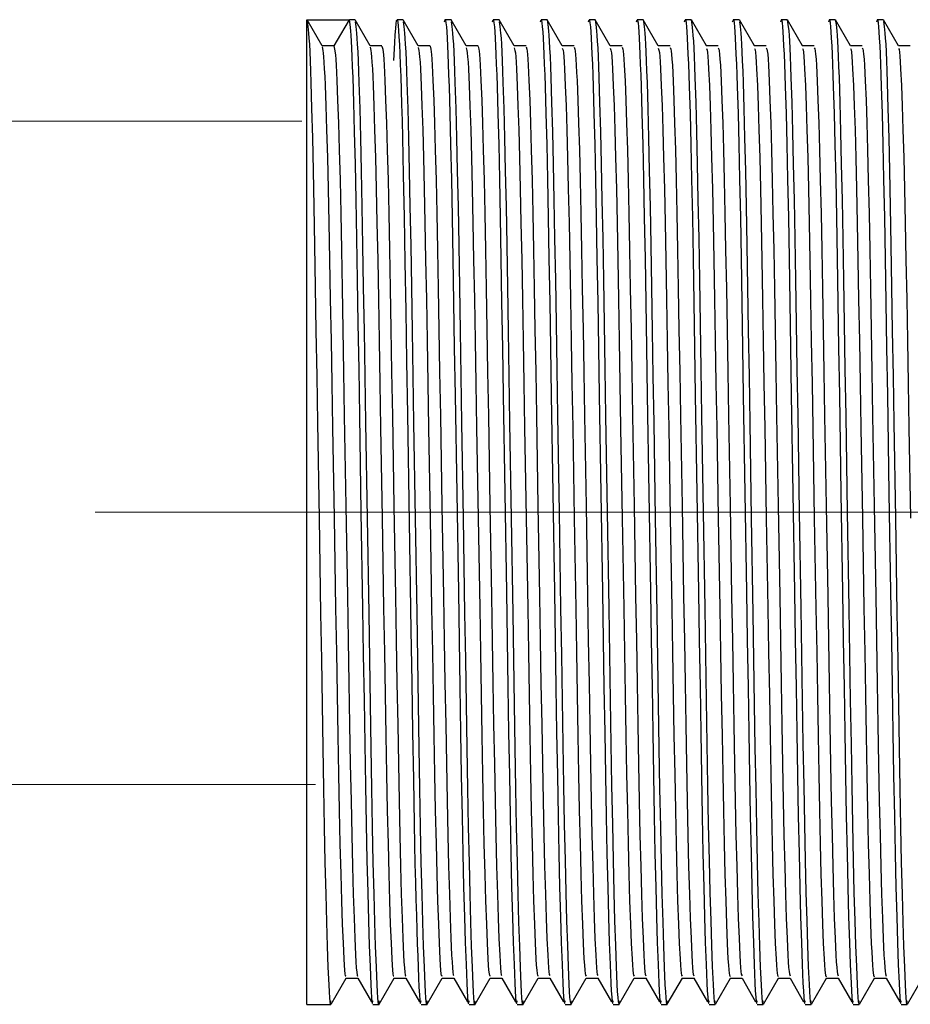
# Model space of a CAD drawing. Header units: millimetres. Extents: x 262469 to 275208, y -32539 to 9411.
# Tile 112 of 256: x 267914 to 267925, y -14034 to -14022. Entities that reach past the tile are written whole.
import ezdxf

# ---------------------------------------------------------------- set-up
doc = ezdxf.new("R2010")
doc.units = ezdxf.units.MM
doc.header["$LTSCALE"] = 100
doc.layers.add('$ IE_TELETECHNIKA', color=5, linetype='Continuous', lineweight=30)

msp = doc.modelspace()

# ---------------------------------------------------------------- linework, layer by layer
at = {"layer": '$ IE_TELETECHNIKA', "color": 7, "linetype": 'Continuous'}
for p, q in [((267917.387, -14022.253), (267917.887, -14022.253)), ((267917.387, -14033.97), (267917.387, -14022.253)), ((267917.567, -14022.565), (267917.389, -14022.255)), ((267917.958, -14022.253), (267917.892, -14022.253)), ((267918.139, -14022.565), (267917.96, -14022.255)), ((267918.529, -14022.253), (267918.458, -14022.253)), ((267918.71, -14022.565), (267918.531, -14022.255)), ((267919.101, -14022.253), (267919.029, -14022.253)), ((267919.281, -14022.565), (267919.103, -14022.255)), ((267919.672, -14022.253), (267919.601, -14022.253)), ((267919.853, -14022.565), (267919.674, -14022.255)), ((267920.244, -14022.253), (267920.172, -14022.253)), ((267920.424, -14022.565), (267920.246, -14022.255)), ((267920.815, -14022.253), (267920.744, -14022.253)), ((267920.996, -14022.565), (267920.817, -14022.255)), ((267921.386, -14022.253), (267921.315, -14022.253)), ((267921.567, -14022.565), (267921.388, -14022.255)), ((267921.958, -14022.253), (267921.886, -14022.253)), ((267922.139, -14022.565), (267921.96, -14022.255)), ((267922.529, -14022.253), (267922.458, -14022.253)), ((267922.71, -14022.565), (267922.531, -14022.255)), ((267923.101, -14022.253), (267923.029, -14022.253)), ((267923.281, -14022.565), (267923.103, -14022.255)), ((267923.672, -14022.253), (267923.601, -14022.253)), ((267923.853, -14022.565), (267923.674, -14022.255)), ((267924.243, -14022.253), (267924.172, -14022.253)), ((267924.424, -14022.565), (267924.246, -14022.255)), ((267917.708, -14022.563), (267917.566, -14022.563)), ((267918.279, -14022.563), (267918.138, -14022.563)), ((267918.279, -14022.563), (267918.138, -14022.563)), ((267918.851, -14022.563), (267918.709, -14022.563)), ((267918.851, -14022.563), (267918.709, -14022.563)), ((267919.422, -14022.563), (267919.28, -14022.563)), ((267919.422, -14022.563), (267919.28, -14022.563)), ((267919.994, -14022.563), (267919.852, -14022.563)), ((267919.994, -14022.563), (267919.852, -14022.563)), ((267920.565, -14022.563), (267920.423, -14022.563)), ((267920.565, -14022.563), (267920.423, -14022.563)), ((267921.136, -14022.563), (267920.995, -14022.563)), ((267921.136, -14022.563), (267920.995, -14022.563)), ((267921.708, -14022.563), (267921.566, -14022.563)), ((267921.708, -14022.563), (267921.566, -14022.563)), ((267922.279, -14022.563), (267922.138, -14022.563)), ((267922.279, -14022.563), (267922.138, -14022.563)), ((267922.851, -14022.563), (267922.709, -14022.563)), ((267922.851, -14022.563), (267922.709, -14022.563)), ((267923.422, -14022.563), (267923.28, -14022.563)), ((267923.422, -14022.563), (267923.28, -14022.563)), ((267923.994, -14022.563), (267923.852, -14022.563)), ((267923.994, -14022.563), (267923.852, -14022.563)), ((267924.565, -14022.563), (267924.423, -14022.563)), ((267924.565, -14022.563), (267924.423, -14022.563)), ((267917.674, -14033.968), (267917.853, -14033.658)), ((267917.842, -14033.628), (267917.851, -14033.63)), ((267917.851, -14033.66), (267917.993, -14033.66)), ((267917.991, -14033.658), (267918.153, -14033.939)), ((267918.246, -14033.968), (267918.424, -14033.658)), ((267918.422, -14033.66), (267918.564, -14033.66)), ((267918.563, -14033.658), (267918.725, -14033.939)), ((267918.817, -14033.968), (267918.996, -14033.658)), ((267918.994, -14033.66), (267919.135, -14033.66)), ((267919.134, -14033.658), (267919.296, -14033.939)), ((267919.389, -14033.968), (267919.567, -14033.658)), ((267919.565, -14033.66), (267919.707, -14033.66)), ((267919.706, -14033.658), (267919.868, -14033.939)), ((267919.96, -14033.968), (267920.139, -14033.658)), ((267920.136, -14033.66), (267920.278, -14033.66)), ((267920.277, -14033.658), (267920.439, -14033.939)), ((267920.531, -14033.968), (267920.71, -14033.658)), ((267920.708, -14033.66), (267920.85, -14033.66)), ((267920.849, -14033.658), (267921.011, -14033.939)), ((267921.103, -14033.968), (267921.281, -14033.658)), ((267921.279, -14033.66), (267921.421, -14033.66)), ((267921.42, -14033.658), (267921.582, -14033.939)), ((267921.674, -14033.968), (267921.853, -14033.658)), ((267921.851, -14033.66), (267921.993, -14033.66)), ((267921.991, -14033.658), (267922.153, -14033.939)), ((267922.246, -14033.968), (267922.424, -14033.658)), ((267922.422, -14033.66), (267922.564, -14033.66)), ((267922.563, -14033.658), (267922.725, -14033.939)), ((267922.817, -14033.968), (267922.996, -14033.658)), ((267922.994, -14033.66), (267923.135, -14033.66)), ((267923.134, -14033.658), (267923.296, -14033.939)), ((267923.388, -14033.968), (267923.567, -14033.658)), ((267923.565, -14033.66), (267923.707, -14033.66)), ((267923.706, -14033.658), (267923.868, -14033.939)), ((267923.96, -14033.968), (267924.139, -14033.658)), ((267924.136, -14033.66), (267924.278, -14033.66)), ((267924.277, -14033.658), (267924.439, -14033.939)), ((267924.531, -14033.968), (267924.71, -14033.658)), ((267917.387, -14033.97), (267917.672, -14033.97)), ((267918.172, -14033.97), (267918.244, -14033.97)), ((267918.744, -14033.97), (267918.815, -14033.97)), ((267919.315, -14033.97), (267919.387, -14033.97)), ((267919.887, -14033.97), (267919.958, -14033.97)), ((267920.458, -14033.97), (267920.529, -14033.97)), ((267921.029, -14033.97), (267921.101, -14033.97)), ((267921.601, -14033.97), (267921.672, -14033.97)), ((267922.172, -14033.97), (267922.244, -14033.97)), ((267922.744, -14033.97), (267922.815, -14033.97)), ((267923.315, -14033.97), (267923.387, -14033.97)), ((267923.887, -14033.97), (267923.958, -14033.97)), ((267924.458, -14033.97), (267924.529, -14033.97))]:
    msp.add_line(p, q, dxfattribs=at)
at = {"layer": '$ IE_TELETECHNIKA', "color": 7, "linetype": 'Continuous', "lineweight": 5}
for p, q in [((267917.327, -14023.458), (267881.503, -14023.458)), ((267917.488, -14031.352), (267881.503, -14031.352))]:
    msp.add_line(p, q, dxfattribs=at)
at = {"layer": '$ IE_TELETECHNIKA', "color": 7, "linetype": 'Continuous', "lineweight": 5, "ltscale": 20.32}
msp.add_line((267914.867, -14028.112), (267933.134, -14028.112), dxfattribs=at)
at = {"layer": '$ IE_TELETECHNIKA', "color": 7, "linetype": 'Continuous'}
for points in [[(267917.389, -14022.276), (267917.397, -14022.332), (267917.406, -14022.413), (267917.41, -14022.47), (267917.415, -14022.543), (267917.419, -14022.634), (267917.424, -14022.741), (267917.428, -14022.863), (267917.433, -14022.998), (267917.442, -14023.307), (267917.452, -14023.659), (267917.461, -14024.05), (267917.469, -14024.477), (267917.478, -14024.94), (267917.486, -14025.434), (267917.494, -14025.954), (267917.503, -14026.494), (267917.512, -14027.049), (267917.531, -14028.184), (267917.549, -14029.317), (267917.558, -14029.868), (267917.566, -14030.403), (267917.575, -14030.916), (267917.583, -14031.403), (267917.592, -14031.86), (267917.601, -14032.281), (267917.61, -14032.66), (267917.619, -14032.991), (267917.628, -14033.279), (267917.637, -14033.527), (267917.646, -14033.736), (267917.651, -14033.822), (267917.655, -14033.891), (267917.66, -14033.938), (267917.664, -14033.962), (267917.668, -14033.957), (267917.672, -14033.929)], [(267917.887, -14022.253), (267917.787, -14022.427), (267917.708, -14022.563)], [(267917.887, -14022.253), (267917.895, -14022.308), (267917.904, -14022.385), (267917.908, -14022.439), (267917.913, -14022.507), (267917.917, -14022.591), (267917.922, -14022.692), (267917.926, -14022.808), (267917.931, -14022.939), (267917.94, -14023.239), (267917.95, -14023.585), (267917.959, -14023.971), (267917.968, -14024.396), (267917.976, -14024.856), (267917.985, -14025.349), (267917.993, -14025.869), (267918.002, -14026.41), (267918.011, -14026.968), (267918.029, -14028.111), (267918.048, -14029.254), (267918.057, -14029.811), (267918.066, -14030.352), (267918.074, -14030.872), (267918.082, -14031.365), (267918.091, -14031.828), (267918.1, -14032.255), (267918.109, -14032.639), (267918.118, -14032.976), (267918.128, -14033.268), (267918.137, -14033.519), (267918.146, -14033.732), (267918.151, -14033.819), (267918.155, -14033.889), (267918.159, -14033.937), (267918.164, -14033.961), (267918.168, -14033.957), (267918.172, -14033.929)], [(267917.96, -14022.276), (267917.969, -14022.332), (267917.977, -14022.413), (267917.982, -14022.47), (267917.986, -14022.544), (267917.991, -14022.634), (267917.995, -14022.741), (267918, -14022.863), (267918.004, -14022.999), (267918.014, -14023.308), (267918.023, -14023.659), (267918.032, -14024.05), (267918.041, -14024.478), (267918.049, -14024.941), (267918.057, -14025.435), (267918.066, -14025.954), (267918.074, -14026.494), (267918.083, -14027.049), (267918.102, -14028.184), (267918.121, -14029.317), (267918.129, -14029.868), (267918.138, -14030.403), (267918.146, -14030.916), (267918.155, -14031.403), (267918.163, -14031.86), (267918.172, -14032.281), (267918.181, -14032.66), (267918.19, -14032.991), (267918.2, -14033.279), (267918.209, -14033.527), (267918.218, -14033.736), (267918.222, -14033.822), (267918.227, -14033.891), (267918.231, -14033.938), (267918.235, -14033.962), (267918.24, -14033.957), (267918.244, -14033.929)], [(267918.422, -14022.736), (267918.432, -14022.526), (267918.438, -14022.433), (267918.443, -14022.356), (267918.447, -14022.298), (267918.452, -14022.265), (267918.457, -14022.253), (267918.462, -14022.26), (267918.466, -14022.283), (267918.471, -14022.324), (267918.476, -14022.382), (267918.481, -14022.457), (267918.486, -14022.549), (267918.491, -14022.659), (267918.497, -14022.786), (267918.502, -14022.93), (267918.507, -14023.089), (267918.512, -14023.263), (267918.518, -14023.453), (267918.523, -14023.657), (267918.528, -14023.874), (267918.533, -14024.104), (267918.543, -14024.6), (267918.553, -14025.139), (267918.562, -14025.715), (267918.572, -14026.32), (267918.582, -14026.947), (267918.624, -14029.519), (267918.634, -14030.138), (267918.643, -14030.732), (267918.653, -14031.295), (267918.662, -14031.82), (267918.667, -14032.066), (267918.672, -14032.299), (267918.678, -14032.519), (267918.683, -14032.723), (267918.688, -14032.913), (267918.693, -14033.087), (267918.698, -14033.248), (267918.704, -14033.396), (267918.714, -14033.656), (267918.719, -14033.765), (267918.724, -14033.856), (267918.729, -14033.922), (267918.734, -14033.958), (267918.739, -14033.959), (267918.744, -14033.929)], [(267918.532, -14022.276), (267918.54, -14022.332), (267918.549, -14022.413), (267918.553, -14022.47), (267918.557, -14022.543), (267918.562, -14022.634), (267918.567, -14022.741), (267918.571, -14022.863), (267918.576, -14022.998), (267918.585, -14023.307), (267918.594, -14023.659), (267918.603, -14024.05), (267918.612, -14024.477), (267918.621, -14024.94), (267918.629, -14025.434), (267918.637, -14025.954), (267918.646, -14026.494), (267918.655, -14027.049), (267918.673, -14028.184), (267918.692, -14029.317), (267918.701, -14029.868), (267918.709, -14030.403), (267918.718, -14030.916), (267918.726, -14031.403), (267918.735, -14031.86), (267918.743, -14032.281), (267918.752, -14032.66), (267918.762, -14032.991), (267918.771, -14033.279), (267918.78, -14033.527), (267918.789, -14033.736), (267918.794, -14033.822), (267918.798, -14033.891), (267918.802, -14033.938), (267918.807, -14033.962), (267918.811, -14033.957), (267918.815, -14033.929)], [(267919.023, -14022.279), (267919.031, -14022.252), (267919.036, -14022.263), (267919.04, -14022.291), (267919.045, -14022.336), (267919.049, -14022.397), (267919.054, -14022.473), (267919.058, -14022.562), (267919.063, -14022.664), (267919.068, -14022.779), (267919.072, -14022.908), (267919.077, -14023.049), (267919.087, -14023.369), (267919.096, -14023.737), (267919.106, -14024.151), (267919.115, -14024.605), (267919.123, -14025.093), (267919.132, -14025.613), (267919.14, -14026.157), (267919.15, -14026.721), (267919.169, -14027.886), (267919.188, -14029.061), (267919.197, -14029.636), (267919.206, -14030.196), (267919.215, -14030.734), (267919.223, -14031.247), (267919.232, -14031.73), (267919.241, -14032.175), (267919.25, -14032.577), (267919.26, -14032.93), (267919.269, -14033.235), (267919.279, -14033.496), (267919.288, -14033.718), (267919.293, -14033.809), (267919.298, -14033.883), (267919.302, -14033.935), (267919.306, -14033.961), (267919.311, -14033.957), (267919.315, -14033.929)], [(267919.103, -14022.276), (267919.111, -14022.332), (267919.12, -14022.413), (267919.124, -14022.47), (267919.129, -14022.543), (267919.133, -14022.634), (267919.138, -14022.741), (267919.143, -14022.863), (267919.147, -14022.998), (267919.157, -14023.307), (267919.166, -14023.659), (267919.175, -14024.05), (267919.184, -14024.477), (267919.192, -14024.94), (267919.2, -14025.434), (267919.209, -14025.954), (267919.217, -14026.494), (267919.226, -14027.049), (267919.245, -14028.184), (267919.263, -14029.317), (267919.272, -14029.868), (267919.281, -14030.403), (267919.289, -14030.916), (267919.297, -14031.403), (267919.306, -14031.86), (267919.315, -14032.281), (267919.324, -14032.66), (267919.333, -14032.991), (267919.342, -14033.279), (267919.352, -14033.527), (267919.361, -14033.736), (267919.365, -14033.822), (267919.369, -14033.891), (267919.374, -14033.938), (267919.378, -14033.962), (267919.382, -14033.957), (267919.387, -14033.929)], [(267919.594, -14022.279), (267919.603, -14022.252), (267919.607, -14022.263), (267919.612, -14022.291), (267919.616, -14022.336), (267919.62, -14022.397), (267919.625, -14022.473), (267919.63, -14022.562), (267919.634, -14022.664), (267919.639, -14022.78), (267919.644, -14022.908), (267919.649, -14023.049), (267919.658, -14023.369), (267919.668, -14023.737), (267919.677, -14024.151), (267919.686, -14024.605), (267919.695, -14025.093), (267919.703, -14025.613), (267919.712, -14026.157), (267919.721, -14026.721), (267919.74, -14027.886), (267919.759, -14029.061), (267919.768, -14029.636), (267919.777, -14030.196), (267919.786, -14030.734), (267919.795, -14031.247), (267919.803, -14031.73), (267919.813, -14032.175), (267919.822, -14032.577), (267919.831, -14032.93), (267919.841, -14033.235), (267919.85, -14033.496), (267919.86, -14033.718), (267919.864, -14033.809), (267919.869, -14033.883), (267919.873, -14033.935), (267919.878, -14033.961), (267919.882, -14033.957), (267919.887, -14033.929)], [(267919.674, -14022.276), (267919.683, -14022.332), (267919.691, -14022.413), (267919.696, -14022.47), (267919.7, -14022.543), (267919.705, -14022.634), (267919.709, -14022.741), (267919.714, -14022.863), (267919.719, -14022.998), (267919.728, -14023.307), (267919.737, -14023.659), (267919.746, -14024.049), (267919.755, -14024.477), (267919.763, -14024.94), (267919.772, -14025.434), (267919.78, -14025.954), (267919.789, -14026.494), (267919.798, -14027.049), (267919.816, -14028.184), (267919.835, -14029.317), (267919.844, -14029.868), (267919.852, -14030.403), (267919.86, -14030.916), (267919.869, -14031.403), (267919.877, -14031.86), (267919.886, -14032.281), (267919.895, -14032.66), (267919.904, -14032.991), (267919.914, -14033.279), (267919.923, -14033.527), (267919.932, -14033.736), (267919.937, -14033.822), (267919.941, -14033.891), (267919.945, -14033.938), (267919.95, -14033.962), (267919.954, -14033.957), (267919.958, -14033.929)], [(267920.166, -14022.279), (267920.174, -14022.252), (267920.179, -14022.263), (267920.183, -14022.291), (267920.187, -14022.336), (267920.192, -14022.397), (267920.196, -14022.473), (267920.201, -14022.562), (267920.206, -14022.664), (267920.21, -14022.78), (267920.215, -14022.908), (267920.22, -14023.049), (267920.23, -14023.369), (267920.239, -14023.737), (267920.248, -14024.151), (267920.257, -14024.605), (267920.266, -14025.093), (267920.275, -14025.613), (267920.283, -14026.157), (267920.292, -14026.721), (267920.311, -14027.886), (267920.331, -14029.061), (267920.34, -14029.636), (267920.349, -14030.196), (267920.357, -14030.734), (267920.366, -14031.247), (267920.375, -14031.73), (267920.384, -14032.175), (267920.393, -14032.577), (267920.403, -14032.93), (267920.412, -14033.235), (267920.422, -14033.496), (267920.431, -14033.718), (267920.436, -14033.809), (267920.44, -14033.883), (267920.445, -14033.935), (267920.449, -14033.961), (267920.454, -14033.957), (267920.458, -14033.929)], [(267920.244, -14022.253), (267920.252, -14022.308), (267920.261, -14022.385), (267920.265, -14022.439), (267920.27, -14022.507), (267920.274, -14022.591), (267920.279, -14022.692), (267920.283, -14022.808), (267920.288, -14022.939), (267920.297, -14023.239), (267920.307, -14023.585), (267920.316, -14023.971), (267920.325, -14024.396), (267920.333, -14024.856), (267920.342, -14025.349), (267920.35, -14025.869), (267920.359, -14026.41), (267920.368, -14026.968), (267920.386, -14028.111), (267920.405, -14029.254), (267920.414, -14029.811), (267920.423, -14030.352), (267920.431, -14030.872), (267920.44, -14031.365), (267920.448, -14031.828), (267920.457, -14032.255), (267920.466, -14032.639), (267920.475, -14032.976), (267920.485, -14033.268), (267920.494, -14033.519), (267920.503, -14033.732), (267920.508, -14033.819), (267920.512, -14033.889), (267920.517, -14033.937), (267920.521, -14033.961), (267920.525, -14033.957), (267920.529, -14033.929)], [(267920.737, -14022.279), (267920.746, -14022.252), (267920.75, -14022.263), (267920.754, -14022.291), (267920.759, -14022.336), (267920.763, -14022.397), (267920.768, -14022.473), (267920.772, -14022.562), (267920.777, -14022.664), (267920.782, -14022.78), (267920.787, -14022.908), (267920.791, -14023.049), (267920.801, -14023.369), (267920.811, -14023.737), (267920.82, -14024.151), (267920.829, -14024.605), (267920.837, -14025.093), (267920.846, -14025.613), (267920.855, -14026.157), (267920.864, -14026.721), (267920.883, -14027.886), (267920.902, -14029.061), (267920.911, -14029.636), (267920.92, -14030.196), (267920.929, -14030.734), (267920.937, -14031.247), (267920.946, -14031.73), (267920.955, -14032.175), (267920.965, -14032.577), (267920.974, -14032.93), (267920.984, -14033.235), (267920.993, -14033.496), (267921.003, -14033.718), (267921.007, -14033.809), (267921.012, -14033.883), (267921.016, -14033.935), (267921.021, -14033.961), (267921.025, -14033.957), (267921.029, -14033.929)], [(267920.815, -14022.253), (267920.824, -14022.308), (267920.832, -14022.385), (267920.837, -14022.439), (267920.841, -14022.507), (267920.846, -14022.591), (267920.85, -14022.692), (267920.855, -14022.808), (267920.859, -14022.939), (267920.869, -14023.239), (267920.878, -14023.585), (267920.887, -14023.971), (267920.896, -14024.396), (267920.905, -14024.856), (267920.913, -14025.349), (267920.922, -14025.869), (267920.93, -14026.41), (267920.939, -14026.968), (267920.958, -14028.111), (267920.977, -14029.254), (267920.985, -14029.811), (267920.994, -14030.352), (267921.003, -14030.872), (267921.011, -14031.365), (267921.02, -14031.828), (267921.029, -14032.255), (267921.038, -14032.639), (267921.047, -14032.976), (267921.056, -14033.268), (267921.066, -14033.519), (267921.075, -14033.732), (267921.079, -14033.819), (267921.084, -14033.889), (267921.088, -14033.937), (267921.092, -14033.961), (267921.097, -14033.957), (267921.101, -14033.929)], [(267921.309, -14022.279), (267921.317, -14022.252), (267921.321, -14022.263), (267921.326, -14022.291), (267921.33, -14022.336), (267921.335, -14022.397), (267921.339, -14022.473), (267921.344, -14022.562), (267921.349, -14022.664), (267921.353, -14022.78), (267921.358, -14022.908), (267921.363, -14023.049), (267921.372, -14023.369), (267921.382, -14023.737), (267921.391, -14024.151), (267921.4, -14024.605), (267921.409, -14025.093), (267921.417, -14025.613), (267921.426, -14026.157), (267921.435, -14026.721), (267921.454, -14027.886), (267921.473, -14029.061), (267921.483, -14029.636), (267921.492, -14030.196), (267921.5, -14030.734), (267921.509, -14031.247), (267921.518, -14031.73), (267921.527, -14032.175), (267921.536, -14032.577), (267921.545, -14032.93), (267921.555, -14033.235), (267921.565, -14033.496), (267921.574, -14033.718), (267921.579, -14033.809), (267921.583, -14033.883), (267921.588, -14033.935), (267921.592, -14033.961), (267921.597, -14033.957), (267921.601, -14033.929)], [(267921.389, -14022.275), (267921.397, -14022.332), (267921.406, -14022.413), (267921.41, -14022.47), (267921.415, -14022.543), (267921.419, -14022.634), (267921.424, -14022.741), (267921.428, -14022.862), (267921.433, -14022.998), (267921.442, -14023.307), (267921.451, -14023.659), (267921.46, -14024.049), (267921.469, -14024.477), (267921.478, -14024.94), (267921.486, -14025.434), (267921.494, -14025.954), (267921.503, -14026.494), (267921.512, -14027.049), (267921.531, -14028.184), (267921.549, -14029.317), (267921.558, -14029.868), (267921.566, -14030.403), (267921.575, -14030.916), (267921.583, -14031.403), (267921.592, -14031.86), (267921.6, -14032.281), (267921.61, -14032.659), (267921.619, -14032.991), (267921.628, -14033.279), (267921.637, -14033.527), (267921.646, -14033.736), (267921.651, -14033.822), (267921.655, -14033.891), (267921.66, -14033.938), (267921.664, -14033.962), (267921.668, -14033.957), (267921.672, -14033.929)], [(267921.88, -14022.279), (267921.888, -14022.252), (267921.893, -14022.263), (267921.897, -14022.291), (267921.902, -14022.336), (267921.906, -14022.397), (267921.911, -14022.473), (267921.915, -14022.562), (267921.92, -14022.664), (267921.925, -14022.779), (267921.929, -14022.908), (267921.934, -14023.049), (267921.944, -14023.368), (267921.953, -14023.737), (267921.963, -14024.151), (267921.972, -14024.604), (267921.98, -14025.093), (267921.989, -14025.613), (267921.997, -14026.157), (267922.007, -14026.721), (267922.026, -14027.886), (267922.045, -14029.061), (267922.054, -14029.636), (267922.063, -14030.196), (267922.072, -14030.734), (267922.08, -14031.247), (267922.089, -14031.73), (267922.098, -14032.175), (267922.107, -14032.577), (267922.117, -14032.93), (267922.126, -14033.235), (267922.136, -14033.496), (267922.145, -14033.718), (267922.15, -14033.809), (267922.155, -14033.883), (267922.159, -14033.935), (267922.164, -14033.961), (267922.168, -14033.957), (267922.172, -14033.929)], [(267921.958, -14022.253), (267921.966, -14022.308), (267921.975, -14022.385), (267921.979, -14022.439), (267921.984, -14022.507), (267921.988, -14022.591), (267921.993, -14022.692), (267921.998, -14022.808), (267922.002, -14022.939), (267922.012, -14023.239), (267922.021, -14023.585), (267922.03, -14023.971), (267922.039, -14024.396), (267922.048, -14024.856), (267922.056, -14025.349), (267922.064, -14025.869), (267922.073, -14026.41), (267922.082, -14026.968), (267922.101, -14028.111), (267922.119, -14029.254), (267922.128, -14029.811), (267922.137, -14030.352), (267922.145, -14030.872), (267922.154, -14031.365), (267922.162, -14031.828), (267922.171, -14032.255), (267922.18, -14032.639), (267922.19, -14032.976), (267922.199, -14033.268), (267922.208, -14033.519), (267922.218, -14033.732), (267922.222, -14033.819), (267922.226, -14033.889), (267922.231, -14033.937), (267922.235, -14033.961), (267922.239, -14033.957), (267922.244, -14033.929)], [(267922.451, -14022.279), (267922.46, -14022.252), (267922.464, -14022.263), (267922.469, -14022.291), (267922.473, -14022.336), (267922.478, -14022.397), (267922.482, -14022.473), (267922.487, -14022.562), (267922.491, -14022.664), (267922.496, -14022.78), (267922.501, -14022.908), (267922.506, -14023.049), (267922.515, -14023.369), (267922.525, -14023.737), (267922.534, -14024.151), (267922.543, -14024.605), (267922.552, -14025.093), (267922.56, -14025.613), (267922.569, -14026.157), (267922.578, -14026.721), (267922.597, -14027.886), (267922.616, -14029.061), (267922.626, -14029.636), (267922.634, -14030.196), (267922.643, -14030.734), (267922.652, -14031.247), (267922.661, -14031.73), (267922.67, -14032.175), (267922.679, -14032.577), (267922.688, -14032.93), (267922.698, -14033.235), (267922.707, -14033.496), (267922.717, -14033.718), (267922.721, -14033.809), (267922.726, -14033.883), (267922.73, -14033.935), (267922.735, -14033.961), (267922.739, -14033.957), (267922.744, -14033.929)], [(267922.531, -14022.276), (267922.54, -14022.332), (267922.549, -14022.413), (267922.553, -14022.47), (267922.557, -14022.543), (267922.562, -14022.634), (267922.566, -14022.741), (267922.571, -14022.863), (267922.576, -14022.998), (267922.585, -14023.307), (267922.594, -14023.659), (267922.603, -14024.049), (267922.612, -14024.477), (267922.62, -14024.94), (267922.629, -14025.434), (267922.637, -14025.954), (267922.646, -14026.494), (267922.655, -14027.049), (267922.673, -14028.184), (267922.692, -14029.317), (267922.701, -14029.868), (267922.709, -14030.403), (267922.717, -14030.916), (267922.726, -14031.403), (267922.734, -14031.86), (267922.743, -14032.281), (267922.752, -14032.66), (267922.762, -14032.991), (267922.771, -14033.279), (267922.78, -14033.527), (267922.789, -14033.736), (267922.794, -14033.822), (267922.798, -14033.891), (267922.802, -14033.938), (267922.807, -14033.962), (267922.811, -14033.957), (267922.815, -14033.929)], [(267923.023, -14022.279), (267923.031, -14022.252), (267923.036, -14022.263), (267923.04, -14022.291), (267923.044, -14022.336), (267923.049, -14022.397), (267923.053, -14022.473), (267923.058, -14022.562), (267923.063, -14022.664), (267923.068, -14022.779), (267923.072, -14022.908), (267923.077, -14023.049), (267923.087, -14023.369), (267923.096, -14023.737), (267923.105, -14024.151), (267923.114, -14024.605), (267923.123, -14025.093), (267923.132, -14025.613), (267923.14, -14026.157), (267923.149, -14026.721), (267923.168, -14027.886), (267923.188, -14029.061), (267923.197, -14029.636), (267923.206, -14030.196), (267923.214, -14030.734), (267923.223, -14031.247), (267923.232, -14031.73), (267923.241, -14032.175), (267923.25, -14032.577), (267923.26, -14032.93), (267923.269, -14033.235), (267923.279, -14033.496), (267923.288, -14033.718), (267923.293, -14033.809), (267923.297, -14033.883), (267923.302, -14033.935), (267923.306, -14033.961), (267923.311, -14033.957), (267923.315, -14033.929)], [(267923.101, -14022.253), (267923.109, -14022.308), (267923.118, -14022.385), (267923.122, -14022.439), (267923.127, -14022.507), (267923.131, -14022.591), (267923.136, -14022.692), (267923.14, -14022.808), (267923.145, -14022.939), (267923.154, -14023.239), (267923.164, -14023.585), (267923.173, -14023.971), (267923.182, -14024.396), (267923.19, -14024.856), (267923.199, -14025.349), (267923.207, -14025.869), (267923.216, -14026.41), (267923.225, -14026.968), (267923.244, -14028.111), (267923.262, -14029.254), (267923.271, -14029.811), (267923.28, -14030.352), (267923.288, -14030.872), (267923.297, -14031.365), (267923.305, -14031.828), (267923.314, -14032.255), (267923.323, -14032.639), (267923.332, -14032.976), (267923.342, -14033.268), (267923.351, -14033.519), (267923.36, -14033.732), (267923.365, -14033.819), (267923.369, -14033.889), (267923.374, -14033.937), (267923.378, -14033.961), (267923.382, -14033.957), (267923.387, -14033.929)], [(267923.594, -14022.279), (267923.603, -14022.252), (267923.607, -14022.263), (267923.611, -14022.291), (267923.616, -14022.336), (267923.62, -14022.397), (267923.625, -14022.473), (267923.63, -14022.562), (267923.634, -14022.664), (267923.639, -14022.78), (267923.644, -14022.908), (267923.649, -14023.049), (267923.658, -14023.369), (267923.668, -14023.737), (267923.677, -14024.151), (267923.686, -14024.605), (267923.694, -14025.093), (267923.703, -14025.613), (267923.712, -14026.157), (267923.721, -14026.721), (267923.74, -14027.886), (267923.759, -14029.061), (267923.768, -14029.636), (267923.777, -14030.196), (267923.786, -14030.734), (267923.795, -14031.247), (267923.803, -14031.73), (267923.812, -14032.175), (267923.822, -14032.577), (267923.831, -14032.93), (267923.841, -14033.235), (267923.85, -14033.496), (267923.86, -14033.718), (267923.864, -14033.809), (267923.869, -14033.883), (267923.873, -14033.935), (267923.878, -14033.961), (267923.882, -14033.957), (267923.887, -14033.929)], [(267923.672, -14022.253), (267923.681, -14022.308), (267923.689, -14022.385), (267923.694, -14022.439), (267923.698, -14022.507), (267923.703, -14022.591), (267923.707, -14022.692), (267923.712, -14022.808), (267923.717, -14022.939), (267923.726, -14023.239), (267923.735, -14023.585), (267923.744, -14023.971), (267923.753, -14024.396), (267923.762, -14024.856), (267923.77, -14025.349), (267923.779, -14025.869), (267923.787, -14026.41), (267923.796, -14026.968), (267923.815, -14028.111), (267923.834, -14029.254), (267923.843, -14029.811), (267923.851, -14030.352), (267923.86, -14030.872), (267923.868, -14031.365), (267923.877, -14031.828), (267923.886, -14032.255), (267923.895, -14032.639), (267923.904, -14032.976), (267923.913, -14033.268), (267923.923, -14033.519), (267923.932, -14033.732), (267923.936, -14033.819), (267923.941, -14033.889), (267923.945, -14033.937), (267923.949, -14033.961), (267923.954, -14033.957), (267923.958, -14033.929)], [(267924.166, -14022.279), (267924.174, -14022.252), (267924.178, -14022.263), (267924.183, -14022.291), (267924.187, -14022.336), (267924.192, -14022.397), (267924.196, -14022.473), (267924.201, -14022.562), (267924.206, -14022.664), (267924.21, -14022.78), (267924.215, -14022.908), (267924.22, -14023.049), (267924.23, -14023.369), (267924.239, -14023.737), (267924.248, -14024.151), (267924.257, -14024.605), (267924.266, -14025.093), (267924.274, -14025.613), (267924.283, -14026.157), (267924.292, -14026.721), (267924.311, -14027.886), (267924.33, -14029.061), (267924.34, -14029.636), (267924.349, -14030.196), (267924.357, -14030.734), (267924.366, -14031.247), (267924.375, -14031.73), (267924.384, -14032.175), (267924.393, -14032.577), (267924.403, -14032.93), (267924.412, -14033.235), (267924.422, -14033.496), (267924.431, -14033.718), (267924.436, -14033.809), (267924.44, -14033.883), (267924.445, -14033.935), (267924.449, -14033.961), (267924.454, -14033.957), (267924.458, -14033.929)], [(267924.246, -14022.275), (267924.254, -14022.332), (267924.263, -14022.413), (267924.267, -14022.47), (267924.272, -14022.543), (267924.276, -14022.634), (267924.281, -14022.741), (267924.285, -14022.862), (267924.29, -14022.998), (267924.299, -14023.307), (267924.308, -14023.659), (267924.317, -14024.049), (267924.326, -14024.477), (267924.335, -14024.94), (267924.343, -14025.434), (267924.351, -14025.954), (267924.36, -14026.494), (267924.369, -14027.049), (267924.388, -14028.184), (267924.406, -14029.317), (267924.415, -14029.868), (267924.423, -14030.403), (267924.432, -14030.916), (267924.44, -14031.403), (267924.449, -14031.86), (267924.458, -14032.281), (267924.467, -14032.659), (267924.476, -14032.991), (267924.485, -14033.279), (267924.494, -14033.527), (267924.503, -14033.736), (267924.508, -14033.822), (267924.512, -14033.891), (267924.517, -14033.938), (267924.521, -14033.962), (267924.525, -14033.957), (267924.529, -14033.929)], [(267917.567, -14022.577), (267917.576, -14022.618), (267917.58, -14022.65), (267917.584, -14022.695), (267917.589, -14022.758), (267917.593, -14022.835), (267917.598, -14022.928), (267917.602, -14023.032), (267917.612, -14023.276), (267917.621, -14023.562), (267917.63, -14023.892), (267917.639, -14024.263), (267917.648, -14024.67), (267917.656, -14025.109), (267917.664, -14025.577), (267917.673, -14026.069), (267917.682, -14026.58), (267917.691, -14027.106), (267917.709, -14028.182), (267917.728, -14029.254), (267917.737, -14029.777), (267917.745, -14030.284), (267917.754, -14030.77), (267917.762, -14031.231), (267917.77, -14031.662), (267917.779, -14032.06), (267917.788, -14032.421), (267917.797, -14032.74), (267917.807, -14033.014), (267917.816, -14033.242), (267917.825, -14033.428), (267917.83, -14033.503), (267917.834, -14033.564), (267917.838, -14033.608), (267917.843, -14033.631), (267917.851, -14033.63)], [(267917.708, -14022.563), (267917.716, -14022.601), (267917.725, -14022.669), (267917.729, -14022.724), (267917.734, -14022.794), (267917.738, -14022.879), (267917.743, -14022.977), (267917.752, -14023.208), (267917.761, -14023.483), (267917.771, -14023.802), (267917.78, -14024.162), (267917.788, -14024.559), (267917.797, -14024.99), (267917.805, -14025.451), (267917.814, -14025.937), (267917.822, -14026.443), (267917.831, -14026.965), (267917.85, -14028.037), (267917.868, -14029.112), (267917.877, -14029.638), (267917.886, -14030.149), (267917.894, -14030.641), (267917.902, -14031.109), (267917.911, -14031.548), (267917.92, -14031.955), (267917.929, -14032.327), (267917.938, -14032.658), (267917.947, -14032.944), (267917.956, -14033.184), (267917.965, -14033.381), (267917.97, -14033.465), (267917.974, -14033.535), (267917.979, -14033.588), (267917.983, -14033.622), (267917.987, -14033.633), (267917.991, -14033.629)], [(267918.139, -14022.58), (267918.147, -14022.618), (267918.151, -14022.649), (267918.156, -14022.695), (267918.16, -14022.757), (267918.165, -14022.836), (267918.169, -14022.928), (267918.174, -14023.033), (267918.183, -14023.277), (267918.192, -14023.563), (267918.202, -14023.893), (267918.211, -14024.263), (267918.219, -14024.671), (267918.228, -14025.11), (267918.236, -14025.578), (267918.244, -14026.07), (267918.253, -14026.581), (267918.262, -14027.107), (267918.281, -14028.182), (267918.299, -14029.255), (267918.308, -14029.777), (267918.317, -14030.284), (267918.325, -14030.77), (267918.333, -14031.231), (267918.342, -14031.662), (267918.351, -14032.06), (267918.36, -14032.421), (267918.369, -14032.74), (267918.378, -14033.014), (267918.387, -14033.243), (267918.396, -14033.428), (267918.401, -14033.504), (267918.405, -14033.564), (267918.41, -14033.607), (267918.414, -14033.63), (267918.422, -14033.63)], [(267918.279, -14022.566), (267918.288, -14022.602), (267918.296, -14022.669), (267918.301, -14022.723), (267918.305, -14022.794), (267918.31, -14022.879), (267918.314, -14022.977), (267918.323, -14023.208), (267918.333, -14023.483), (267918.342, -14023.801), (267918.351, -14024.161), (267918.36, -14024.559), (267918.368, -14024.99), (267918.377, -14025.451), (267918.385, -14025.936), (267918.394, -14026.443), (267918.403, -14026.965), (267918.421, -14028.037), (267918.439, -14029.112), (267918.448, -14029.638), (267918.457, -14030.149), (267918.466, -14030.641), (267918.474, -14031.109), (267918.482, -14031.548), (267918.491, -14031.956), (267918.5, -14032.327), (267918.509, -14032.658), (267918.518, -14032.944), (267918.528, -14033.184), (267918.537, -14033.382), (267918.541, -14033.465), (267918.546, -14033.535), (267918.55, -14033.588), (267918.555, -14033.62), (267918.559, -14033.631), (267918.563, -14033.629)], [(267918.71, -14022.583), (267918.719, -14022.618), (267918.723, -14022.649), (267918.727, -14022.694), (267918.732, -14022.757), (267918.736, -14022.836), (267918.745, -14023.034), (267918.755, -14023.277), (267918.764, -14023.564), (267918.773, -14023.893), (267918.782, -14024.264), (267918.791, -14024.671), (267918.799, -14025.111), (267918.807, -14025.579), (267918.816, -14026.071), (267918.825, -14026.582), (267918.834, -14027.108), (267918.852, -14028.183), (267918.87, -14029.255), (267918.879, -14029.778), (267918.888, -14030.285), (267918.896, -14030.771), (267918.905, -14031.231), (267918.913, -14031.663), (267918.922, -14032.06), (267918.931, -14032.421), (267918.94, -14032.741), (267918.95, -14033.014), (267918.959, -14033.243), (267918.968, -14033.429), (267918.972, -14033.504), (267918.977, -14033.563), (267918.981, -14033.606), (267918.985, -14033.628), (267918.994, -14033.631)], [(267918.851, -14022.569), (267918.859, -14022.602), (267918.868, -14022.668), (267918.872, -14022.723), (267918.877, -14022.794), (267918.881, -14022.879), (267918.886, -14022.977), (267918.895, -14023.208), (267918.904, -14023.483), (267918.913, -14023.801), (267918.922, -14024.161), (267918.931, -14024.559), (267918.94, -14024.99), (267918.948, -14025.451), (267918.956, -14025.937), (267918.965, -14026.443), (267918.974, -14026.965), (267918.992, -14028.037), (267919.011, -14029.112), (267919.02, -14029.638), (267919.029, -14030.149), (267919.037, -14030.641), (267919.045, -14031.109), (267919.054, -14031.549), (267919.062, -14031.956), (267919.071, -14032.327), (267919.081, -14032.658), (267919.09, -14032.944), (267919.099, -14033.184), (267919.108, -14033.383), (267919.113, -14033.466), (267919.117, -14033.535), (267919.122, -14033.587), (267919.126, -14033.619), (267919.134, -14033.628)], [(267919.282, -14022.585), (267919.29, -14022.617), (267919.294, -14022.647), (267919.298, -14022.693), (267919.303, -14022.756), (267919.307, -14022.835), (267919.317, -14023.033), (267919.326, -14023.276), (267919.335, -14023.562), (267919.344, -14023.891), (267919.353, -14024.262), (267919.362, -14024.669), (267919.37, -14025.109), (267919.379, -14025.577), (267919.387, -14026.069), (267919.396, -14026.58), (267919.405, -14027.106), (267919.423, -14028.181), (267919.442, -14029.254), (267919.451, -14029.777), (267919.459, -14030.283), (267919.468, -14030.77), (267919.476, -14031.231), (267919.485, -14031.662), (267919.493, -14032.06), (267919.502, -14032.421), (267919.512, -14032.74), (267919.521, -14033.014), (267919.53, -14033.243), (267919.539, -14033.429), (267919.544, -14033.504), (267919.548, -14033.563), (267919.553, -14033.605), (267919.557, -14033.627), (267919.565, -14033.631)], [(267919.422, -14022.572), (267919.431, -14022.602), (267919.435, -14022.628), (267919.439, -14022.667), (267919.443, -14022.722), (267919.448, -14022.793), (267919.452, -14022.879), (267919.457, -14022.977), (267919.466, -14023.208), (267919.476, -14023.483), (267919.485, -14023.801), (267919.494, -14024.161), (267919.503, -14024.559), (267919.511, -14024.99), (267919.519, -14025.451), (267919.528, -14025.937), (267919.536, -14026.443), (267919.545, -14026.965), (267919.564, -14028.037), (267919.582, -14029.112), (267919.591, -14029.638), (267919.6, -14030.149), (267919.608, -14030.641), (267919.617, -14031.109), (267919.625, -14031.549), (267919.634, -14031.956), (267919.643, -14032.327), (267919.652, -14032.658), (267919.661, -14032.944), (267919.671, -14033.185), (267919.68, -14033.383), (267919.684, -14033.466), (267919.689, -14033.534), (267919.693, -14033.586), (267919.697, -14033.617), (267919.706, -14033.628)], [(267919.853, -14022.587), (267919.861, -14022.617), (267919.866, -14022.647), (267919.87, -14022.693), (267919.874, -14022.756), (267919.879, -14022.835), (267919.888, -14023.034), (267919.897, -14023.277), (267919.907, -14023.563), (267919.916, -14023.893), (267919.925, -14024.263), (267919.933, -14024.67), (267919.942, -14025.11), (267919.95, -14025.578), (267919.959, -14026.07), (267919.967, -14026.581), (267919.976, -14027.107), (267919.995, -14028.182), (267920.013, -14029.255), (267920.022, -14029.777), (267920.031, -14030.284), (267920.039, -14030.77), (267920.047, -14031.231), (267920.056, -14031.662), (267920.065, -14032.06), (267920.074, -14032.421), (267920.083, -14032.74), (267920.092, -14033.014), (267920.102, -14033.243), (267920.111, -14033.429), (267920.115, -14033.504), (267920.12, -14033.562), (267920.124, -14033.604), (267920.128, -14033.626), (267920.136, -14033.632)], [(267919.994, -14022.575), (267920.002, -14022.603), (267920.006, -14022.628), (267920.01, -14022.666), (267920.015, -14022.722), (267920.019, -14022.793), (267920.024, -14022.879), (267920.028, -14022.977), (267920.038, -14023.208), (267920.047, -14023.483), (267920.056, -14023.801), (267920.065, -14024.161), (267920.074, -14024.559), (267920.083, -14024.99), (267920.091, -14025.451), (267920.099, -14025.937), (267920.108, -14026.443), (267920.117, -14026.965), (267920.135, -14028.038), (267920.154, -14029.112), (267920.163, -14029.638), (267920.171, -14030.15), (267920.18, -14030.641), (267920.188, -14031.109), (267920.197, -14031.549), (267920.205, -14031.956), (267920.214, -14032.327), (267920.223, -14032.658), (267920.233, -14032.944), (267920.242, -14033.185), (267920.251, -14033.384), (267920.256, -14033.466), (267920.26, -14033.534), (267920.264, -14033.585), (267920.269, -14033.615), (267920.277, -14033.628)], [(267920.424, -14022.589), (267920.433, -14022.616), (267920.437, -14022.646), (267920.441, -14022.692), (267920.446, -14022.756), (267920.45, -14022.836), (267920.459, -14023.034), (267920.469, -14023.277), (267920.478, -14023.563), (267920.487, -14023.893), (267920.496, -14024.264), (267920.505, -14024.671), (267920.513, -14025.11), (267920.522, -14025.578), (267920.53, -14026.07), (267920.539, -14026.582), (267920.548, -14027.107), (267920.566, -14028.183), (267920.585, -14029.255), (267920.594, -14029.778), (267920.602, -14030.284), (267920.611, -14030.771), (267920.619, -14031.231), (267920.627, -14031.663), (267920.636, -14032.061), (267920.645, -14032.421), (267920.655, -14032.74), (267920.664, -14033.014), (267920.673, -14033.244), (267920.682, -14033.43), (267920.687, -14033.503), (267920.691, -14033.562), (267920.695, -14033.602), (267920.7, -14033.624), (267920.708, -14033.633)], [(267920.565, -14022.578), (267920.573, -14022.603), (267920.578, -14022.627), (267920.582, -14022.666), (267920.586, -14022.721), (267920.591, -14022.793), (267920.595, -14022.879), (267920.6, -14022.977), (267920.609, -14023.208), (267920.618, -14023.483), (267920.628, -14023.801), (267920.637, -14024.161), (267920.645, -14024.559), (267920.654, -14024.99), (267920.662, -14025.451), (267920.671, -14025.937), (267920.679, -14026.443), (267920.688, -14026.966), (267920.707, -14028.038), (267920.725, -14029.113), (267920.734, -14029.638), (267920.743, -14030.15), (267920.751, -14030.642), (267920.759, -14031.11), (267920.768, -14031.549), (267920.777, -14031.956), (267920.786, -14032.327), (267920.795, -14032.658), (267920.804, -14032.944), (267920.813, -14033.185), (267920.823, -14033.384), (267920.827, -14033.466), (267920.832, -14033.534), (267920.836, -14033.584), (267920.84, -14033.614), (267920.848, -14033.628)], [(267920.996, -14022.59), (267921.004, -14022.616), (267921.008, -14022.645), (267921.013, -14022.692), (267921.017, -14022.756), (267921.022, -14022.836), (267921.031, -14023.035), (267921.04, -14023.278), (267921.049, -14023.564), (267921.059, -14023.894), (267921.068, -14024.265), (267921.076, -14024.672), (267921.085, -14025.111), (267921.093, -14025.579), (267921.101, -14026.071), (267921.11, -14026.583), (267921.119, -14027.108), (267921.138, -14028.184), (267921.156, -14029.256), (267921.165, -14029.778), (267921.174, -14030.285), (267921.182, -14030.771), (267921.19, -14031.232), (267921.199, -14031.663), (267921.208, -14032.061), (267921.217, -14032.421), (267921.226, -14032.74), (267921.235, -14033.014), (267921.244, -14033.244), (267921.254, -14033.43), (267921.258, -14033.503), (267921.262, -14033.561), (267921.267, -14033.601), (267921.271, -14033.623), (267921.279, -14033.635)], [(267921.137, -14022.58), (267921.145, -14022.602), (267921.149, -14022.626), (267921.153, -14022.665), (267921.158, -14022.721), (267921.162, -14022.793), (267921.171, -14022.978), (267921.181, -14023.208), (267921.19, -14023.483), (267921.199, -14023.801), (267921.208, -14024.162), (267921.217, -14024.559), (267921.225, -14024.99), (267921.234, -14025.451), (267921.242, -14025.937), (267921.251, -14026.443), (267921.26, -14026.966), (267921.278, -14028.038), (267921.297, -14029.113), (267921.306, -14029.639), (267921.314, -14030.15), (267921.323, -14030.642), (267921.331, -14031.11), (267921.339, -14031.549), (267921.348, -14031.956), (267921.357, -14032.328), (267921.366, -14032.658), (267921.376, -14032.944), (267921.385, -14033.186), (267921.394, -14033.385), (267921.398, -14033.466), (267921.403, -14033.533), (267921.407, -14033.583), (267921.412, -14033.612), (267921.42, -14033.629)], [(267921.708, -14022.583), (267921.716, -14022.602), (267921.72, -14022.625), (267921.725, -14022.664), (267921.729, -14022.721), (267921.734, -14022.793), (267921.743, -14022.978), (267921.752, -14023.208), (267921.761, -14023.483), (267921.77, -14023.801), (267921.78, -14024.162), (267921.788, -14024.559), (267921.797, -14024.99), (267921.805, -14025.451), (267921.813, -14025.937), (267921.822, -14026.443), (267921.831, -14026.966), (267921.849, -14028.038), (267921.868, -14029.113), (267921.877, -14029.639), (267921.886, -14030.15), (267921.894, -14030.642), (267921.902, -14031.11), (267921.911, -14031.549), (267921.919, -14031.957), (267921.928, -14032.328), (267921.938, -14032.658), (267921.947, -14032.944), (267921.956, -14033.186), (267921.965, -14033.385), (267921.97, -14033.467), (267921.974, -14033.533), (267921.979, -14033.582), (267921.983, -14033.611), (267921.991, -14033.629)], [(267922.279, -14022.585), (267922.288, -14022.601), (267922.292, -14022.624), (267922.296, -14022.663), (267922.3, -14022.72), (267922.305, -14022.793), (267922.314, -14022.978), (267922.323, -14023.208), (267922.333, -14023.482), (267922.342, -14023.801), (267922.351, -14024.162), (267922.36, -14024.559), (267922.368, -14024.991), (267922.377, -14025.451), (267922.385, -14025.937), (267922.393, -14026.444), (267922.402, -14026.966), (267922.421, -14028.038), (267922.439, -14029.113), (267922.448, -14029.639), (267922.457, -14030.15), (267922.465, -14030.642), (267922.474, -14031.11), (267922.482, -14031.55), (267922.491, -14031.957), (267922.5, -14032.328), (267922.509, -14032.658), (267922.518, -14032.944), (267922.528, -14033.186), (267922.537, -14033.385), (267922.541, -14033.467), (267922.546, -14033.532), (267922.55, -14033.581), (267922.554, -14033.61), (267922.563, -14033.63)], [(267922.851, -14022.586), (267922.859, -14022.601), (267922.863, -14022.623), (267922.868, -14022.663), (267922.872, -14022.72), (267922.876, -14022.793), (267922.886, -14022.978), (267922.895, -14023.208), (267922.904, -14023.482), (267922.913, -14023.801), (267922.922, -14024.162), (267922.931, -14024.56), (267922.94, -14024.991), (267922.948, -14025.451), (267922.956, -14025.937), (267922.965, -14026.444), (267922.974, -14026.966), (267922.992, -14028.038), (267923.011, -14029.113), (267923.02, -14029.639), (267923.028, -14030.15), (267923.037, -14030.642), (267923.045, -14031.11), (267923.054, -14031.55), (267923.062, -14031.957), (267923.071, -14032.328), (267923.081, -14032.658), (267923.09, -14032.944), (267923.099, -14033.187), (267923.108, -14033.386), (267923.113, -14033.466), (267923.117, -14033.532), (267923.122, -14033.579), (267923.126, -14033.608), (267923.134, -14033.631)], [(267923.422, -14022.588), (267923.43, -14022.6), (267923.435, -14022.622), (267923.439, -14022.662), (267923.443, -14022.72), (267923.448, -14022.793), (267923.457, -14022.979), (267923.466, -14023.208), (267923.475, -14023.482), (267923.485, -14023.801), (267923.494, -14024.162), (267923.503, -14024.56), (267923.511, -14024.991), (267923.519, -14025.451), (267923.528, -14025.937), (267923.536, -14026.444), (267923.545, -14026.966), (267923.564, -14028.038), (267923.582, -14029.113), (267923.591, -14029.639), (267923.6, -14030.151), (267923.608, -14030.643), (267923.617, -14031.11), (267923.625, -14031.55), (267923.634, -14031.957), (267923.643, -14032.328), (267923.652, -14032.658), (267923.661, -14032.945), (267923.67, -14033.187), (267923.68, -14033.386), (267923.684, -14033.466), (267923.689, -14033.531), (267923.693, -14033.578), (267923.697, -14033.607), (267923.705, -14033.632)], [(267923.994, -14022.589), (267924.002, -14022.599), (267924.006, -14022.621), (267924.01, -14022.661), (267924.015, -14022.72), (267924.019, -14022.793), (267924.028, -14022.979), (267924.038, -14023.208), (267924.047, -14023.482), (267924.056, -14023.801), (267924.065, -14024.162), (267924.074, -14024.56), (267924.082, -14024.991), (267924.091, -14025.451), (267924.099, -14025.937), (267924.108, -14026.444), (267924.117, -14026.966), (267924.135, -14028.039), (267924.154, -14029.114), (267924.163, -14029.64), (267924.171, -14030.151), (267924.18, -14030.643), (267924.188, -14031.111), (267924.196, -14031.55), (267924.205, -14031.957), (267924.214, -14032.328), (267924.223, -14032.659), (267924.233, -14032.945), (267924.242, -14033.187), (267924.251, -14033.386), (267924.256, -14033.466), (267924.26, -14033.531), (267924.264, -14033.577), (267924.269, -14033.606), (267924.277, -14033.634)], [(267921.567, -14022.591), (267921.575, -14022.614), (267921.58, -14022.643), (267921.584, -14022.69), (267921.589, -14022.755), (267921.593, -14022.835), (267921.602, -14023.034), (267921.612, -14023.276), (267921.621, -14023.562), (267921.63, -14023.892), (267921.639, -14024.263), (267921.648, -14024.67), (267921.656, -14025.109), (267921.664, -14025.577), (267921.673, -14026.069), (267921.682, -14026.58), (267921.691, -14027.106), (267921.709, -14028.182), (267921.727, -14029.254), (267921.736, -14029.777), (267921.745, -14030.284), (267921.753, -14030.77), (267921.762, -14031.231), (267921.77, -14031.662), (267921.779, -14032.06), (267921.788, -14032.421), (267921.797, -14032.74), (267921.807, -14033.014), (267921.816, -14033.244), (267921.825, -14033.43), (267921.829, -14033.503), (267921.834, -14033.56), (267921.838, -14033.6), (267921.842, -14033.622), (267921.851, -14033.636)], [(267922.139, -14022.593), (267922.147, -14022.613), (267922.151, -14022.642), (267922.156, -14022.69), (267922.16, -14022.755), (267922.165, -14022.836), (267922.174, -14023.035), (267922.183, -14023.277), (267922.192, -14023.562), (267922.201, -14023.893), (267922.21, -14024.264), (267922.219, -14024.671), (267922.228, -14025.11), (267922.236, -14025.578), (267922.244, -14026.07), (267922.253, -14026.581), (267922.262, -14027.107), (267922.28, -14028.182), (267922.299, -14029.255), (267922.308, -14029.778), (267922.316, -14030.284), (267922.325, -14030.77), (267922.333, -14031.231), (267922.342, -14031.663), (267922.35, -14032.061), (267922.36, -14032.421), (267922.369, -14032.74), (267922.378, -14033.014), (267922.387, -14033.244), (267922.396, -14033.43), (267922.401, -14033.503), (267922.405, -14033.56), (267922.41, -14033.599), (267922.414, -14033.622), (267922.422, -14033.638)], [(267922.71, -14022.593), (267922.718, -14022.612), (267922.723, -14022.641), (267922.727, -14022.69), (267922.731, -14022.756), (267922.736, -14022.837), (267922.745, -14023.036), (267922.754, -14023.277), (267922.764, -14023.563), (267922.773, -14023.893), (267922.782, -14024.264), (267922.791, -14024.672), (267922.799, -14025.111), (267922.807, -14025.579), (267922.816, -14026.071), (267922.824, -14026.582), (267922.833, -14027.108), (267922.852, -14028.183), (267922.87, -14029.256), (267922.879, -14029.778), (267922.888, -14030.285), (267922.896, -14030.771), (267922.905, -14031.232), (267922.913, -14031.663), (267922.922, -14032.061), (267922.931, -14032.421), (267922.94, -14032.74), (267922.949, -14033.014), (267922.959, -14033.245), (267922.968, -14033.43), (267922.972, -14033.502), (267922.977, -14033.559), (267922.981, -14033.598), (267922.985, -14033.621), (267922.993, -14033.64)], [(267923.282, -14022.594), (267923.29, -14022.611), (267923.294, -14022.64), (267923.298, -14022.689), (267923.303, -14022.756), (267923.307, -14022.837), (267923.317, -14023.036), (267923.326, -14023.278), (267923.335, -14023.564), (267923.344, -14023.894), (267923.353, -14024.265), (267923.362, -14024.672), (267923.37, -14025.112), (267923.379, -14025.58), (267923.387, -14026.072), (267923.396, -14026.583), (267923.405, -14027.109), (267923.423, -14028.184), (267923.442, -14029.256), (267923.451, -14029.779), (267923.459, -14030.285), (267923.468, -14030.771), (267923.476, -14031.232), (267923.484, -14031.663), (267923.493, -14032.061), (267923.502, -14032.421), (267923.512, -14032.74), (267923.521, -14033.015), (267923.53, -14033.245), (267923.539, -14033.43), (267923.544, -14033.502), (267923.548, -14033.558), (267923.552, -14033.597), (267923.557, -14033.621), (267923.565, -14033.642)], [(267923.853, -14022.595), (267923.861, -14022.61), (267923.865, -14022.639), (267923.87, -14022.689), (267923.874, -14022.756), (267923.879, -14022.838), (267923.888, -14023.037), (267923.897, -14023.278), (267923.907, -14023.564), (267923.916, -14023.895), (267923.925, -14024.266), (267923.933, -14024.673), (267923.942, -14025.112), (267923.95, -14025.58), (267923.959, -14026.072), (267923.967, -14026.584), (267923.976, -14027.11), (267923.995, -14028.185), (267924.013, -14029.257), (267924.022, -14029.779), (267924.031, -14030.286), (267924.039, -14030.772), (267924.047, -14031.232), (267924.056, -14031.663), (267924.065, -14032.061), (267924.074, -14032.422), (267924.083, -14032.74), (267924.092, -14033.015), (267924.101, -14033.245), (267924.106, -14033.344), (267924.111, -14033.43), (267924.115, -14033.502), (267924.12, -14033.558), (267924.124, -14033.596), (267924.128, -14033.621), (267924.136, -14033.644)], [(267924.424, -14022.595), (267924.433, -14022.608), (267924.437, -14022.638), (267924.441, -14022.688), (267924.446, -14022.755), (267924.45, -14022.838), (267924.459, -14023.036), (267924.469, -14023.277), (267924.478, -14023.562), (267924.487, -14023.893), (267924.496, -14024.264), (267924.505, -14024.671), (267924.513, -14025.11), (267924.522, -14025.578), (267924.53, -14026.07), (267924.539, -14026.581), (267924.548, -14027.107), (267924.566, -14028.183)]]:
    msp.add_lwpolyline(points, dxfattribs=at)

doc.saveas('drawing.dxf')
